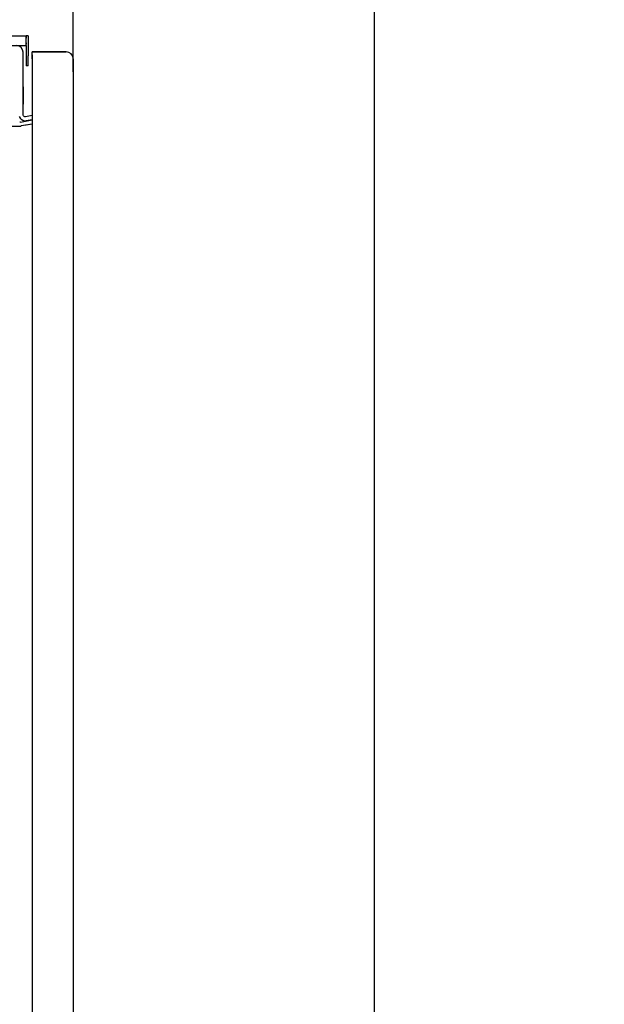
# Model space of a CAD drawing. Header units: inches. Extents: x 481 to 6166, y 980 to 4930.
# Tile 95 of 99: x 5875 to 6166, y 3110 to 3600. Entities that reach past the tile are written whole.
import ezdxf

# ---------------------------------------------------------------- set-up
doc = ezdxf.new("R2010")
doc.units = ezdxf.units.IN
doc.header["$MEASUREMENT"] = 0
doc.styles.get("Standard").update_dxf_attribs({"font": 'ARIALN.TTF'})
doc.dimstyles.get("Standard").update_dxf_attribs({"dimtxt": 25, "dimasz": 20, "dimexe": 5, "dimexo": 5, "dimgap": 10, "dimtad": 0, "dimtih": 1, "dimtoh": 1, "dimzin": 0, "dimdsep": 46, "dimtxsty": 'Standard', "dimcen": 10, "dimadec": 0, "dimazin": 0, "dimtfac": 1, "dimtofl": 0, "dimtmove": 0, "dimatfit": 3, "dimfxl": 1, "dimtolj": 1, "dimtzin": 0, "dimarcsym": 0})

# ---------------------------------------------------------------- blocks, each defined once
blk = doc.blocks.new('ENCL_SIDE')
for p, q in [((237.95, 2103.75), (276.45, 2103.75)), ((237.95, 2103.75), (275.45, 2103.75)), ((276.45, 2103.75), (276.45, 2103.72)), ((277.45, 2103.75), (276.45, 2103.75)), ((276.45, 2103.48), (276.45, 2103.75)), ((276.45, 2103.72), (276.45, 2103.63)), ((276.45, 2103.63), (276.45, 2103.48)), ((276.45, 2103.48), (276.45, 2103.28)), ((276.45, 2099.64), (276.45, 2103.28)), ((276.45, 2103.28), (276.45, 2102.52)), ((276.45, 2100.22), (276.45, 2103.28)), ((277.45, 2103.75), (277.45, 2100.22)), ((277.45, 2103.75), (277.45, 2101.75)), ((-276.55, 2098.87), (276.45, 2098.87)), ((276.45, 2099.64), (276.45, 2101.75)), ((276.45, 2100.22), (276.45, 2099.64)), ((276.45, 2098.87), (276.45, 2099.64)), ((276.45, 2098.87), (276.45, 2093.75)), ((277.45, 2100.22), (277.45, 2093.75)), ((274.95, 2066.44), (274.95, 2095.58)), ((276.45, 2093.75), (276.45, 2088.75)), ((277.45, 2088.75), (277.45, 2093.75)), ((279.45, 2095.48), (279.45, 2095.75)), ((296.45, 2095.75), (279.45, 2095.75)), ((279.45, 2095.75), (288.95, 2095.75)), ((279.45, 2094.72), (279.45, 2095.48)), ((279.45, 2093.59), (279.45, 2094.72)), ((279.45, 2094.25), (279.45, 2094.72)), ((279.45, 2094.25), (279.45, 2094.1)), ((279.45, 2094.1), (279.45, 2093.66)), ((279.45, 2093.66), (279.45, 2093.02)), ((279.45, 2092.25), (279.45, 2093.59)), ((288.95, 2095.75), (296.45, 2095.75)), ((297.79, 2095.48), (296.45, 2095.75)), ((298.92, 2094.72), (297.79, 2095.48)), ((299.68, 2093.59), (298.92, 2094.72)), ((299.95, 2092.25), (299.68, 2093.59)), ((277.45, 2088.75), (276.45, 2088.75)), ((279.45, 2093.02), (279.45, 2092.25)), ((279.45, 2092.25), (279.45, 132.25)), ((299.95, 2092.25), (299.95, 132.25)), ((274.95, 2078.26), (274.95, 2071.76)), ((274.95, 2074.21), (274.95, 2069.71)), ((274.95, 2064.44), (274.95, 2066.44)), ((274.99, 2064.15), (274.95, 2064.44)), ((275.12, 2063.89), (274.99, 2064.15)), ((279.45, 2064.04), (276.12, 2063.46)), ((273.08, 2063.58), (273.44, 2062.79)), ((273.37, 2060.76), (273.27, 2060.76)), ((273.48, 2060.77), (273.37, 2060.76)), ((273.44, 2062.79), (274.02, 2062.14)), ((273.59, 2060.78), (273.48, 2060.77)), ((273.7, 2060.8), (273.59, 2060.78)), ((273.7, 2060.8), (279.45, 2061.81)), ((273.7, 2060.8), (276.06, 2061.21)), ((274.02, 2062.14), (274.76, 2061.69)), ((279.45, 2059.78), (274.05, 2058.83)), ((276.41, 2059.24), (274.05, 2058.83)), ((274.76, 2061.69), (275.6, 2061.46)), ((275.31, 2063.68), (275.12, 2063.89)), ((275.55, 2063.52), (275.31, 2063.68)), ((275.83, 2063.45), (275.55, 2063.52)), ((275.6, 2061.46), (276.47, 2061.49)), ((276.12, 2063.46), (275.83, 2063.45)), ((276.06, 2061.21), (279.45, 2061.81)), ((279.45, 2059.78), (276.41, 2059.24)), ((276.47, 2061.49), (279.45, 2062.01)), ((239.79, 2058.76), (273.27, 2058.76)), ((273.27, 2058.76), (273.46, 2058.76)), ((273.46, 2058.76), (273.66, 2058.77)), ((273.66, 2058.77), (273.85, 2058.8)), ((273.85, 2058.8), (274.05, 2058.83)), ((274.05, 2058.83), (274.05, 2058.83)), ((299.95, 1986.25), (299.95, 1980.25))]:
    blk.add_line(p, q)
blk.add_arc((271.65, 2095.58), 3.3, 0.0014, 86.3296)
blk = doc.blocks.new('*D145')
at = {"color": 0, "linetype": 'Continuous', "lineweight": -2, "transparency": 16777216}
for p, q in [((5847.12, 3874.67), (6056.29, 3874.67)), ((6051.29, 3854.67), (6051.29, 2972.71)), ((6051.29, 1505.47), (6051.29, 2920.67)), ((5889.46, 1485.47), (6056.29, 1485.47))]:
    blk.add_line(p, q, dxfattribs=at)
at = {"color": 0, "linetype": 'Continuous', "transparency": 16777216}
for points in [[(6047.96, 3854.67), (6054.63, 3854.67), (6051.29, 3874.67)], [(6047.96, 1505.47), (6054.63, 1505.47), (6051.29, 1485.47)]]:
    blk.add_solid(points, dxfattribs=at)
at = {"layer": 'DEFPOINTS', "color": 0, "linetype": 'Continuous', "transparency": 16777216}
for p in [(5842.12, 3874.67), (6051.29, 3874.67), (5884.46, 1485.47)]:
    blk.add_point(p, dxfattribs=at)
at = {"color": 0, "linetype": 'Continuous', "transparency": 16777216, "insert": (6051.29, 2946.69), "char_height": 25, "attachment_point": 5}
blk.add_mtext('\\A1;2389.20 [94.1"]', dxfattribs=at)
blk = doc.blocks.new('*D146')
at = {"color": 0, "linetype": 'Continuous', "lineweight": -2, "transparency": 16777216}
for p, q in [((5301.41, 3589.91), (5301.41, 3999.04)), ((5901.41, 3574.03), (5901.41, 3999.04)), ((5321.41, 3994.04), (5505.11, 3994.04)), ((5881.41, 3994.04), (5699.7, 3994.04))]:
    blk.add_line(p, q, dxfattribs=at)
at = {"color": 0, "linetype": 'Continuous', "transparency": 16777216}
for points in [[(5321.41, 3997.38), (5321.41, 3990.71), (5301.41, 3994.04)], [(5881.41, 3997.38), (5881.41, 3990.71), (5901.41, 3994.04)]]:
    blk.add_solid(points, dxfattribs=at)
at = {"layer": 'DEFPOINTS', "color": 0, "linetype": 'Continuous', "transparency": 16777216}
for p in [(5301.41, 3994.04), (5301.41, 3584.91), (5901.41, 3569.03)]:
    blk.add_point(p, dxfattribs=at)
at = {"color": 0, "linetype": 'Continuous', "transparency": 16777216, "insert": (5602.41, 3994.04), "char_height": 25, "attachment_point": 5}
blk.add_mtext('\\A1;600.00 [23.6"]', dxfattribs=at)

msp = doc.modelspace()

# ---------------------------------------------------------------- block references
msp.add_blockref('ENCL_SIDE', (5601.457, 1488.22))

# ---------------------------------------------------------------- dimensions: what is measured, and where the dimension line sits
at = {"linetype": 'Continuous'}
for base, p1, p2, angle, picture, middle in [((5301.406, 3994.043), (5901.406, 3569.034), (5301.406, 3584.914), 180, '*D146', (5602.406, 3994.043)), ((6051.292, 3874.672), (5884.457, 1485.47), (5842.119, 3874.672), 90, '*D145', (6051.292, 2946.689))]:
    dim = msp.add_linear_dim(base=base, p1=p1, p2=p2, angle=angle, dimstyle='Standard', dxfattribs=at)
    dim.commit()
    dim.dimension.update_dxf_attribs({"geometry": picture, "text_midpoint": middle, "dimtype": 160})

doc.saveas('drawing.dxf')
